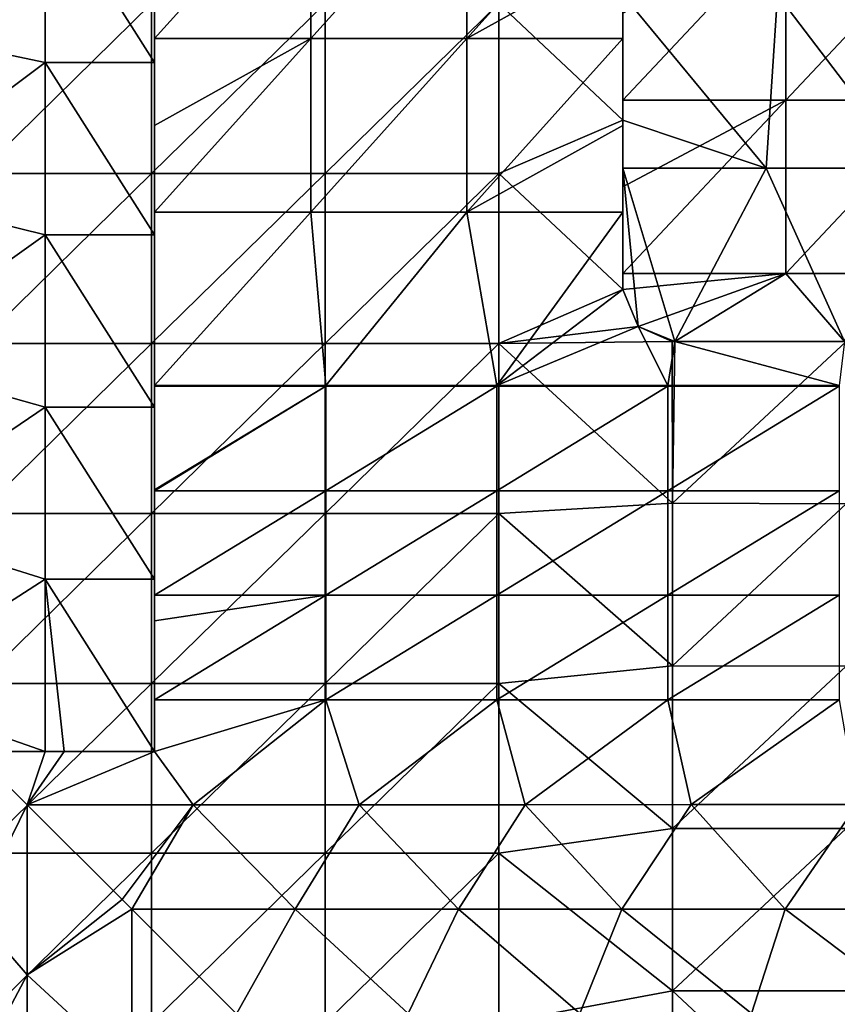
# Model space of a CAD drawing. Extents: x -3371 to -2311, y -637 to 1018.
# Tile 233 of 256: x -3250 to -3014, y 288 to 572. Entities that reach past the tile are written whole.
import ezdxf

# ---------------------------------------------------------------- set-up
doc = ezdxf.new("R2010")
doc.units = 0
doc.header["$LTSCALE"] = 33.374815
for name, color, linetype in [('101', 7, 'CONTINUOUS'), ('103', 7, 'CONTINUOUS'), ('15', 7, 'CONTINUOUS'), ('18', 7, 'CONTINUOUS'), ('21', 7, 'CONTINUOUS'), ('22', 7, 'CONTINUOUS'), ('23', 7, 'CONTINUOUS'), ('239', 7, 'CONTINUOUS'), ('240', 7, 'CONTINUOUS'), ('28', 7, 'CONTINUOUS'), ('30', 7, 'CONTINUOUS'), ('31', 7, 'CONTINUOUS'), ('85', 7, 'CONTINUOUS'), ('86', 7, 'CONTINUOUS'), ('88', 7, 'CONTINUOUS')]:
    doc.layers.add(name, color=color, linetype=linetype)

msp = doc.modelspace()

# ---------------------------------------------------------------- linework, layer by layer
at = {"layer": '101', "color": 7, "linetype": 'CONTINUOUS'}
for points in [[(-3210.77, 591.91, 1082), (-3210.77, 566.88, 1082), (-3210.77, 613.51, 1061.94), (-3210.77, 591.91, 1082)], [(-3210.77, 613.51, 1061.94), (-3210.77, 566.88, 1082), (-3210.77, 564.62, 1061.94), (-3210.77, 613.51, 1061.94)], [(-3210.77, 613.51, 1061.94), (-3210.77, 564.62, 1061.94), (-3210.77, 577.19, 1011.89), (-3210.77, 613.51, 1061.94)], [(-3210.77, 559.99, 911.84), (-3210.77, 609.66, 911.84), (-3210.77, 582.62, 961.84), (-3210.77, 559.99, 911.84)], [(-3210.77, 559.99, 911.84), (-3210.77, 582.62, 961.84), (-3210.77, 536.72, 961.84), (-3210.77, 559.99, 911.84)], [(-3210.77, 582.62, 961.84), (-3210.77, 577.19, 1011.89), (-3210.77, 536.72, 961.84), (-3210.77, 582.62, 961.84)], [(-3210.77, 577.19, 1011.89), (-3210.77, 564.62, 1061.94), (-3210.77, 530.39, 1011.89), (-3210.77, 577.19, 1011.89)], [(-3210.77, 577.19, 1011.89), (-3210.77, 530.39, 1011.89), (-3210.77, 536.72, 961.84), (-3210.77, 577.19, 1011.89)], [(-3210.77, 566.88, 1082), (-3210.77, 541.86, 1082), (-3210.77, 564.62, 1061.94), (-3210.77, 566.88, 1082)], [(-3210.77, 541.86, 1082), (-3210.77, 516.83, 1082), (-3210.77, 564.62, 1061.94), (-3210.77, 541.86, 1082)], [(-3210.77, 564.62, 1061.94), (-3210.77, 516.83, 1082), (-3210.77, 515.73, 1061.94), (-3210.77, 564.62, 1061.94)], [(-3210.77, 564.62, 1061.94), (-3210.77, 515.73, 1061.94), (-3210.77, 530.39, 1011.89), (-3210.77, 564.62, 1061.94)], [(-3210.77, 510.33, 911.84), (-3210.77, 559.99, 911.84), (-3210.77, 536.72, 961.84), (-3210.77, 510.33, 911.84)], [(-3210.77, 510.33, 911.84), (-3210.77, 536.72, 961.84), (-3210.77, 490.83, 961.84), (-3210.77, 510.33, 911.84)], [(-3210.77, 536.72, 961.84), (-3210.77, 530.39, 1011.89), (-3210.77, 490.83, 961.84), (-3210.77, 536.72, 961.84)], [(-3210.77, 530.39, 1011.89), (-3210.77, 515.73, 1061.94), (-3210.77, 483.59, 1011.89), (-3210.77, 530.39, 1011.89)], [(-3210.77, 530.39, 1011.89), (-3210.77, 483.59, 1011.89), (-3210.77, 490.83, 961.84), (-3210.77, 530.39, 1011.89)], [(-3210.77, 516.83, 1082), (-3210.77, 466.83, 1082), (-3210.77, 515.73, 1061.94), (-3210.77, 516.83, 1082)], [(-3210.77, 515.73, 1061.94), (-3210.77, 466.83, 1082), (-3210.77, 466.83, 1061.94), (-3210.77, 515.73, 1061.94)], [(-3210.77, 515.73, 1061.94), (-3210.77, 466.83, 1061.94), (-3210.77, 483.59, 1011.89), (-3210.77, 515.73, 1061.94)], [(-3210.77, 460.66, 911.84), (-3210.77, 510.33, 911.84), (-3210.77, 490.83, 961.84), (-3210.77, 460.66, 911.84)], [(-3210.77, 460.66, 911.84), (-3210.77, 490.83, 961.84), (-3210.77, 444.94, 961.84), (-3210.77, 460.66, 911.84)], [(-3210.77, 490.83, 961.84), (-3210.77, 483.59, 1011.89), (-3210.77, 444.94, 961.84), (-3210.77, 490.83, 961.84)], [(-3210.77, 466.67, 1051.51), (-3210.77, 436.79, 1011.89), (-3210.77, 483.59, 1011.89), (-3210.77, 466.67, 1051.51)], [(-3210.77, 466.83, 1051.73), (-3210.77, 466.67, 1051.51), (-3210.77, 483.59, 1011.89), (-3210.77, 466.83, 1051.73)], [(-3210.77, 483.59, 1011.89), (-3210.77, 436.79, 1011.89), (-3210.77, 444.94, 961.84), (-3210.77, 483.59, 1011.89)], [(-3210.77, 466.83, 1061.94), (-3210.77, 466.83, 1051.73), (-3210.77, 483.59, 1011.89), (-3210.77, 466.83, 1061.94)], [(-3210.77, 411, 911.84), (-3210.77, 460.66, 911.84), (-3210.77, 444.94, 961.84), (-3210.77, 411, 911.84)], [(-3210.77, 406.4, 971.59), (-3210.77, 399.04, 961.84), (-3210.77, 444.94, 961.84), (-3210.77, 406.4, 971.59)], [(-3210.77, 436.53, 1011.55), (-3210.77, 406.4, 971.59), (-3210.77, 444.94, 961.84), (-3210.77, 436.53, 1011.55)], [(-3210.77, 399.04, 961.84), (-3210.77, 411, 911.84), (-3210.77, 444.94, 961.84), (-3210.77, 399.04, 961.84)], [(-3210.77, 436.79, 1011.89), (-3210.77, 436.53, 1011.55), (-3210.77, 444.94, 961.84), (-3210.77, 436.79, 1011.89)], [(-3210.77, 376.26, 931.63), (-3210.77, 361.34, 911.84), (-3210.77, 411, 911.84), (-3210.77, 376.26, 931.63)], [(-3210.77, 399.04, 961.84), (-3210.77, 376.26, 931.63), (-3210.77, 411, 911.84), (-3210.77, 399.04, 961.84)]]:
    msp.add_3dface(points, dxfattribs=at)
at = {"layer": '103', "color": 7, "linetype": 'CONTINUOUS'}
for points in [[(-3292.32, 618.39, 911.84), (-3242.27, 609.66, 911.84), (-3292.32, 570.48, 911.84), (-3292.32, 618.39, 911.84)], [(-3242.27, 609.66, 911.84), (-3242.27, 559.99, 911.84), (-3292.32, 570.48, 911.84), (-3242.27, 609.66, 911.84)], [(-3242.27, 559.99, 911.84), (-3242.27, 609.66, 911.84), (-3210.77, 559.99, 911.84), (-3242.27, 559.99, 911.84)], [(-3210.77, 559.99, 911.84), (-3242.27, 609.66, 911.84), (-3210.77, 609.66, 911.84), (-3210.77, 559.99, 911.84)], [(-3292.32, 570.48, 911.84), (-3242.27, 559.99, 911.84), (-3292.32, 522.56, 911.84), (-3292.32, 570.48, 911.84)], [(-3242.27, 559.99, 911.84), (-3242.27, 510.33, 911.84), (-3292.32, 522.56, 911.84), (-3242.27, 559.99, 911.84)], [(-3242.27, 510.33, 911.84), (-3242.27, 559.99, 911.84), (-3210.77, 510.33, 911.84), (-3242.27, 510.33, 911.84)], [(-3210.77, 510.33, 911.84), (-3242.27, 559.99, 911.84), (-3210.77, 559.99, 911.84), (-3210.77, 510.33, 911.84)], [(-3292.32, 522.56, 911.84), (-3242.27, 510.33, 911.84), (-3292.32, 474.64, 911.84), (-3292.32, 522.56, 911.84)], [(-3242.27, 510.33, 911.84), (-3242.27, 460.66, 911.84), (-3292.32, 474.64, 911.84), (-3242.27, 510.33, 911.84)], [(-3242.27, 460.66, 911.84), (-3242.27, 510.33, 911.84), (-3210.77, 460.66, 911.84), (-3242.27, 460.66, 911.84)], [(-3210.77, 460.66, 911.84), (-3242.27, 510.33, 911.84), (-3210.77, 510.33, 911.84), (-3210.77, 460.66, 911.84)], [(-3292.32, 474.64, 911.84), (-3242.27, 460.66, 911.84), (-3292.32, 426.73, 911.84), (-3292.32, 474.64, 911.84)], [(-3242.27, 460.66, 911.84), (-3242.27, 411, 911.84), (-3292.32, 426.73, 911.84), (-3242.27, 460.66, 911.84)], [(-3242.27, 411, 911.84), (-3242.27, 460.66, 911.84), (-3210.77, 411, 911.84), (-3242.27, 411, 911.84)], [(-3210.77, 411, 911.84), (-3242.27, 460.66, 911.84), (-3210.77, 460.66, 911.84), (-3210.77, 411, 911.84)], [(-3292.32, 426.73, 911.84), (-3242.27, 411, 911.84), (-3292.32, 378.81, 911.84), (-3292.32, 426.73, 911.84)], [(-3242.27, 411, 911.84), (-3242.27, 361.34, 911.84), (-3292.32, 378.81, 911.84), (-3242.27, 411, 911.84)], [(-3210.77, 361.34, 911.84), (-3236.81, 361.34, 911.84), (-3242.27, 411, 911.84), (-3210.77, 361.34, 911.84)], [(-3210.77, 361.34, 911.84), (-3242.27, 411, 911.84), (-3210.77, 411, 911.84), (-3210.77, 361.34, 911.84)], [(-3236.81, 361.34, 911.84), (-3242.27, 361.34, 911.84), (-3242.27, 411, 911.84), (-3236.81, 361.34, 911.84)], [(-3242.27, 361.34, 911.84), (-3262.85, 361.34, 911.84), (-3292.32, 378.81, 911.84), (-3242.27, 361.34, 911.84)]]:
    msp.add_3dface(points, dxfattribs=at)
at = {"layer": '15', "color": 7, "linetype": 'CONTINUOUS'}
for points in [[(-3071.38, 483.91, 1082), (-3075.77, 494.52, 1082), (-3071.38, 483.92, 1077), (-3071.38, 483.91, 1082)], [(-3075.77, 494.52, 1082), (-3075.77, 494.52, 1077), (-3071.38, 483.92, 1077), (-3075.77, 494.52, 1082)], [(-3071.38, 483.91, 1082), (-3071.38, 483.92, 1077), (-3060.77, 479.52, 1077), (-3071.38, 483.91, 1082)], [(-3060.77, 479.52, 1082), (-3071.38, 483.91, 1082), (-3060.77, 479.52, 1077), (-3060.77, 479.52, 1082)]]:
    msp.add_3dface(points, dxfattribs=at)
at = {"layer": '18', "color": 7, "linetype": 'CONTINUOUS'}
for points in [[(-3075.77, 566.88, 1082), (-3075.77, 591.91, 1082), (-3075.77, 574.2, 1077), (-3075.77, 566.88, 1082)], [(-3075.77, 566.88, 1082), (-3075.77, 574.2, 1077), (-3075.77, 549.17, 1077), (-3075.77, 566.88, 1082)], [(-3075.77, 541.86, 1082), (-3075.77, 566.88, 1082), (-3075.77, 549.17, 1077), (-3075.77, 541.86, 1082)], [(-3075.77, 541.86, 1082), (-3075.77, 549.17, 1077), (-3075.77, 524.15, 1077), (-3075.77, 541.86, 1082)], [(-3075.77, 516.83, 1082), (-3075.77, 541.86, 1082), (-3075.77, 524.15, 1077), (-3075.77, 516.83, 1082)], [(-3075.77, 516.83, 1082), (-3075.77, 524.15, 1077), (-3075.77, 499.12, 1077), (-3075.77, 516.83, 1082)], [(-3075.77, 494.52, 1082), (-3075.77, 516.83, 1082), (-3075.77, 494.52, 1077), (-3075.77, 494.52, 1082)], [(-3075.77, 516.83, 1082), (-3075.77, 499.12, 1077), (-3075.77, 494.52, 1077), (-3075.77, 516.83, 1082)]]:
    msp.add_3dface(points, dxfattribs=at)
at = {"layer": '21', "color": 7, "linetype": 'CONTINUOUS'}
for points in [[(-3011.88, 479.52, 1082), (-3060.77, 479.52, 1082), (-3011.88, 479.52, 1077), (-3011.88, 479.52, 1082)], [(-3060.77, 479.52, 1082), (-3060.77, 479.52, 1077), (-3011.88, 479.52, 1077), (-3060.77, 479.52, 1082)]]:
    msp.add_3dface(points, dxfattribs=at)
at = {"layer": '22', "color": 7, "linetype": 'CONTINUOUS'}
for points in [[(-3075.77, 574.2, 1077), (-3028.77, 599.22, 1077), (-3075.77, 549.17, 1077), (-3075.77, 574.2, 1077)], [(-3075.77, 549.17, 1077), (-3028.77, 599.22, 1077), (-3028.77, 549.17, 1077), (-3075.77, 549.17, 1077)], [(-3028.77, 599.22, 1077), (-2981.77, 599.22, 1077), (-3028.77, 549.17, 1077), (-3028.77, 599.22, 1077)], [(-3028.77, 549.17, 1077), (-2981.77, 599.22, 1077), (-2981.77, 549.17, 1077), (-3028.77, 549.17, 1077)], [(-3075.77, 549.17, 1077), (-3028.77, 549.17, 1077), (-3075.77, 524.15, 1077), (-3075.77, 549.17, 1077)], [(-3075.77, 524.15, 1077), (-3028.77, 549.17, 1077), (-3075.77, 499.12, 1077), (-3075.77, 524.15, 1077)], [(-3075.77, 499.12, 1077), (-3028.77, 549.17, 1077), (-3028.77, 499.12, 1077), (-3075.77, 499.12, 1077)], [(-3028.77, 549.17, 1077), (-2981.77, 549.17, 1077), (-3028.77, 499.12, 1077), (-3028.77, 549.17, 1077)], [(-3028.77, 499.12, 1077), (-2981.77, 549.17, 1077), (-2981.77, 499.12, 1077), (-3028.77, 499.12, 1077)], [(-3075.77, 499.12, 1077), (-3028.77, 499.12, 1077), (-3075.77, 494.52, 1077), (-3075.77, 499.12, 1077)], [(-3075.77, 494.52, 1077), (-3028.77, 499.12, 1077), (-3071.38, 483.92, 1077), (-3075.77, 494.52, 1077)], [(-3071.38, 483.92, 1077), (-3028.77, 499.12, 1077), (-3060.77, 479.52, 1077), (-3071.38, 483.92, 1077)], [(-3060.77, 479.52, 1077), (-3028.77, 499.12, 1077), (-3011.88, 479.52, 1077), (-3060.77, 479.52, 1077)], [(-3028.77, 499.12, 1077), (-2981.77, 499.12, 1077), (-3011.88, 479.52, 1077), (-3028.77, 499.12, 1077)]]:
    msp.add_3dface(points, dxfattribs=at)
at = {"layer": '23', "color": 7, "linetype": 'CONTINUOUS'}
for points in [[(-3075.77, 494.52, 2649), (-3071.38, 483.92, 2649), (-3075.77, 494.52, 2654), (-3075.77, 494.52, 2649)], [(-3075.77, 494.52, 2654), (-3071.38, 483.92, 2649), (-3071.38, 483.91, 2654), (-3075.77, 494.52, 2654)], [(-3071.38, 483.92, 2649), (-3061.55, 479.54, 2649), (-3071.38, 483.91, 2654), (-3071.38, 483.92, 2649)], [(-3061.55, 479.54, 2649), (-3060.77, 479.52, 2649), (-3071.38, 483.91, 2654), (-3061.55, 479.54, 2649)], [(-3071.38, 483.91, 2654), (-3060.77, 479.52, 2649), (-3060.77, 479.52, 2654), (-3071.38, 483.91, 2654)]]:
    msp.add_3dface(points, dxfattribs=at)
at = {"layer": '239', "color": 7, "linetype": 'CONTINUOUS'}
for points in [[(-3075.77, 592.3, 2649), (-3111.52, 576.98, 2649), (-3075.77, 543.41, 2649), (-3075.77, 592.3, 2649)], [(-3261.67, 576.98, 2649), (-3261.67, 527.98, 2649), (-3211.62, 576.98, 2649), (-3261.67, 576.98, 2649)], [(-3211.62, 576.98, 2649), (-3261.67, 527.98, 2649), (-3211.62, 527.98, 2649), (-3211.62, 576.98, 2649)], [(-3211.62, 576.98, 2649), (-3211.62, 527.98, 2649), (-3161.57, 576.98, 2649), (-3211.62, 576.98, 2649)], [(-3161.57, 576.98, 2649), (-3211.62, 527.98, 2649), (-3161.57, 527.98, 2649), (-3161.57, 576.98, 2649)], [(-3161.57, 576.98, 2649), (-3161.57, 527.98, 2649), (-3111.52, 576.98, 2649), (-3161.57, 576.98, 2649)], [(-3111.52, 576.98, 2649), (-3161.57, 527.98, 2649), (-3111.52, 527.98, 2649), (-3111.52, 576.98, 2649)], [(-3111.52, 576.98, 2649), (-3111.52, 527.98, 2649), (-3075.77, 543.41, 2649), (-3111.52, 576.98, 2649)], [(-3075.77, 543.41, 2649), (-3111.52, 527.98, 2649), (-3075.77, 494.52, 2649), (-3075.77, 543.41, 2649)], [(-3261.67, 527.98, 2649), (-3261.67, 478.98, 2649), (-3211.62, 527.98, 2649), (-3261.67, 527.98, 2649)], [(-3211.62, 527.98, 2649), (-3261.67, 478.98, 2649), (-3211.62, 478.98, 2649), (-3211.62, 527.98, 2649)], [(-3211.62, 527.98, 2649), (-3211.62, 478.98, 2649), (-3161.57, 527.98, 2649), (-3211.62, 527.98, 2649)], [(-3161.57, 527.98, 2649), (-3211.62, 478.98, 2649), (-3161.57, 478.98, 2649), (-3161.57, 527.98, 2649)], [(-3161.57, 527.98, 2649), (-3161.57, 478.98, 2649), (-3111.52, 527.98, 2649), (-3161.57, 527.98, 2649)], [(-3111.52, 527.98, 2649), (-3161.57, 478.98, 2649), (-3111.52, 478.98, 2649), (-3111.52, 527.98, 2649)], [(-3111.52, 527.98, 2649), (-3111.52, 478.98, 2649), (-3075.77, 494.52, 2649), (-3111.52, 527.98, 2649)], [(-3075.77, 494.52, 2649), (-3111.52, 478.98, 2649), (-3071.38, 483.92, 2649), (-3075.77, 494.52, 2649)], [(-3071.38, 483.92, 2649), (-3111.52, 478.98, 2649), (-3061.55, 479.54, 2649), (-3071.38, 483.92, 2649)], [(-3261.67, 478.98, 2649), (-3261.67, 429.98, 2649), (-3211.62, 478.98, 2649), (-3261.67, 478.98, 2649)], [(-3211.62, 478.98, 2649), (-3261.67, 429.98, 2649), (-3211.62, 429.98, 2649), (-3211.62, 478.98, 2649)], [(-3211.62, 478.98, 2649), (-3211.62, 429.98, 2649), (-3161.57, 478.98, 2649), (-3211.62, 478.98, 2649)], [(-3161.57, 478.98, 2649), (-3211.62, 429.98, 2649), (-3161.57, 429.98, 2649), (-3161.57, 478.98, 2649)], [(-3161.57, 478.98, 2649), (-3161.57, 429.98, 2649), (-3111.52, 478.98, 2649), (-3161.57, 478.98, 2649)], [(-3111.52, 478.98, 2649), (-3161.57, 429.98, 2649), (-3111.52, 429.98, 2649), (-3111.52, 478.98, 2649)], [(-3061.55, 479.54, 2649), (-3111.52, 478.98, 2649), (-3061.47, 432.93, 2649), (-3061.55, 479.54, 2649)], [(-3111.52, 478.98, 2649), (-3111.52, 429.98, 2649), (-3061.47, 432.93, 2649), (-3111.52, 478.98, 2649)], [(-3061.55, 479.54, 2649), (-3061.47, 432.93, 2649), (-3060.77, 479.52, 2649), (-3061.55, 479.54, 2649)], [(-3060.77, 479.52, 2649), (-3061.47, 432.93, 2649), (-3011.42, 479.52, 2649), (-3060.77, 479.52, 2649)], [(-3011.42, 479.52, 2649), (-3061.47, 432.93, 2649), (-3011.42, 432.73, 2649), (-3011.42, 479.52, 2649)], [(-3061.47, 432.93, 2649), (-3111.52, 429.98, 2649), (-3061.47, 386.04, 2649), (-3061.47, 432.93, 2649)], [(-3061.47, 432.93, 2649), (-3061.47, 386.04, 2649), (-3011.42, 432.73, 2649), (-3061.47, 432.93, 2649)], [(-3011.42, 432.73, 2649), (-3061.47, 386.04, 2649), (-3011.42, 385.95, 2649), (-3011.42, 432.73, 2649)], [(-3261.67, 429.98, 2649), (-3261.67, 380.98, 2649), (-3211.62, 429.98, 2649), (-3261.67, 429.98, 2649)], [(-3211.62, 429.98, 2649), (-3261.67, 380.98, 2649), (-3211.62, 380.98, 2649), (-3211.62, 429.98, 2649)], [(-3211.62, 429.98, 2649), (-3211.62, 380.98, 2649), (-3161.57, 429.98, 2649), (-3211.62, 429.98, 2649)], [(-3161.57, 429.98, 2649), (-3211.62, 380.98, 2649), (-3161.57, 380.98, 2649), (-3161.57, 429.98, 2649)], [(-3161.57, 429.98, 2649), (-3161.57, 380.98, 2649), (-3111.52, 429.98, 2649), (-3161.57, 429.98, 2649)], [(-3111.52, 429.98, 2649), (-3161.57, 380.98, 2649), (-3111.52, 380.98, 2649), (-3111.52, 429.98, 2649)], [(-3111.52, 429.98, 2649), (-3111.52, 380.98, 2649), (-3061.47, 386.04, 2649), (-3111.52, 429.98, 2649)], [(-3061.47, 386.04, 2649), (-3111.52, 380.98, 2649), (-3061.47, 339.16, 2649), (-3061.47, 386.04, 2649)], [(-3061.47, 386.04, 2649), (-3061.47, 339.16, 2649), (-3011.42, 385.95, 2649), (-3061.47, 386.04, 2649)], [(-3011.42, 385.95, 2649), (-3061.47, 339.16, 2649), (-3011.42, 339.16, 2649), (-3011.42, 385.95, 2649)], [(-3261.67, 380.98, 2649), (-3261.67, 331.98, 2649), (-3211.62, 380.98, 2649), (-3261.67, 380.98, 2649)], [(-3211.62, 380.98, 2649), (-3261.67, 331.98, 2649), (-3211.62, 331.98, 2649), (-3211.62, 380.98, 2649)], [(-3211.62, 380.98, 2649), (-3211.62, 331.98, 2649), (-3161.57, 380.98, 2649), (-3211.62, 380.98, 2649)], [(-3161.57, 380.98, 2649), (-3211.62, 331.98, 2649), (-3161.57, 331.98, 2649), (-3161.57, 380.98, 2649)], [(-3161.57, 380.98, 2649), (-3161.57, 331.98, 2649), (-3111.52, 380.98, 2649), (-3161.57, 380.98, 2649)], [(-3111.52, 380.98, 2649), (-3161.57, 331.98, 2649), (-3111.52, 331.98, 2649), (-3111.52, 380.98, 2649)], [(-3111.52, 380.98, 2649), (-3111.52, 331.98, 2649), (-3061.47, 339.16, 2649), (-3111.52, 380.98, 2649)], [(-3061.47, 339.16, 2649), (-3111.52, 331.98, 2649), (-3061.47, 292.28, 2649), (-3061.47, 339.16, 2649)], [(-3061.47, 339.16, 2649), (-3061.47, 292.28, 2649), (-3011.42, 339.16, 2649), (-3061.47, 339.16, 2649)], [(-3011.42, 339.16, 2649), (-3061.47, 292.28, 2649), (-3011.42, 292.37, 2649), (-3011.42, 339.16, 2649)], [(-3261.67, 331.98, 2649), (-3261.67, 282.98, 2649), (-3211.62, 331.98, 2649), (-3261.67, 331.98, 2649)], [(-3211.62, 331.98, 2649), (-3261.67, 282.98, 2649), (-3211.62, 282.98, 2649), (-3211.62, 331.98, 2649)], [(-3211.62, 331.98, 2649), (-3211.62, 282.98, 2649), (-3161.57, 331.98, 2649), (-3211.62, 331.98, 2649)], [(-3161.57, 331.98, 2649), (-3211.62, 282.98, 2649), (-3161.57, 282.98, 2649), (-3161.57, 331.98, 2649)], [(-3161.57, 331.98, 2649), (-3161.57, 282.98, 2649), (-3111.52, 331.98, 2649), (-3161.57, 331.98, 2649)], [(-3111.52, 331.98, 2649), (-3161.57, 282.98, 2649), (-3111.52, 282.98, 2649), (-3111.52, 331.98, 2649)], [(-3111.52, 331.98, 2649), (-3111.52, 282.98, 2649), (-3061.47, 292.28, 2649), (-3111.52, 331.98, 2649)], [(-3061.47, 292.28, 2649), (-3111.52, 282.98, 2649), (-3061.47, 245.39, 2649), (-3061.47, 292.28, 2649)], [(-3011.42, 292.37, 2649), (-3061.47, 292.28, 2649), (-3011.42, 245.59, 2649), (-3011.42, 292.37, 2649)], [(-3061.47, 292.28, 2649), (-3061.47, 245.39, 2649), (-3011.42, 245.59, 2649), (-3061.47, 292.28, 2649)]]:
    msp.add_3dface(points, dxfattribs=at)
at = {"layer": '240', "color": 7, "linetype": 'CONTINUOUS'}
for points in [[(-3165.77, 566.88, 1082), (-3210.77, 566.88, 1082), (-3165.77, 616.93, 1082), (-3165.77, 566.88, 1082)], [(-3210.77, 566.88, 1082), (-3210.77, 591.91, 1082), (-3165.77, 616.93, 1082), (-3210.77, 566.88, 1082)], [(-3120.77, 566.88, 1082), (-3165.77, 566.88, 1082), (-3120.77, 616.93, 1082), (-3120.77, 566.88, 1082)], [(-3120.77, 616.93, 1082), (-3165.77, 566.88, 1082), (-3165.77, 616.93, 1082), (-3120.77, 616.93, 1082)], [(-3075.77, 591.91, 1082), (-3120.77, 566.88, 1082), (-3075.77, 616.93, 1082), (-3075.77, 591.91, 1082)], [(-3075.77, 616.93, 1082), (-3120.77, 566.88, 1082), (-3120.77, 616.93, 1082), (-3075.77, 616.93, 1082)], [(-3075.77, 566.88, 1082), (-3120.77, 566.88, 1082), (-3075.77, 591.91, 1082), (-3075.77, 566.88, 1082)], [(-3165.77, 516.83, 1082), (-3210.77, 516.83, 1082), (-3165.77, 566.88, 1082), (-3165.77, 516.83, 1082)], [(-3210.77, 516.83, 1082), (-3210.77, 541.86, 1082), (-3165.77, 566.88, 1082), (-3210.77, 516.83, 1082)], [(-3165.77, 566.88, 1082), (-3210.77, 541.86, 1082), (-3210.77, 566.88, 1082), (-3165.77, 566.88, 1082)], [(-3120.77, 516.83, 1082), (-3165.77, 516.83, 1082), (-3120.77, 566.88, 1082), (-3120.77, 516.83, 1082)], [(-3120.77, 566.88, 1082), (-3165.77, 516.83, 1082), (-3165.77, 566.88, 1082), (-3120.77, 566.88, 1082)], [(-3075.77, 541.86, 1082), (-3120.77, 516.83, 1082), (-3075.77, 566.88, 1082), (-3075.77, 541.86, 1082)], [(-3075.77, 566.88, 1082), (-3120.77, 516.83, 1082), (-3120.77, 566.88, 1082), (-3075.77, 566.88, 1082)], [(-3075.77, 516.83, 1082), (-3120.77, 516.83, 1082), (-3075.77, 541.86, 1082), (-3075.77, 516.83, 1082)], [(-3161.44, 466.83, 1082), (-3210.77, 466.83, 1082), (-3165.77, 516.83, 1082), (-3161.44, 466.83, 1082)], [(-3165.77, 516.83, 1082), (-3210.77, 466.83, 1082), (-3210.77, 516.83, 1082), (-3165.77, 516.83, 1082)], [(-3120.77, 516.83, 1082), (-3161.44, 466.83, 1082), (-3165.77, 516.83, 1082), (-3120.77, 516.83, 1082)], [(-3112.11, 466.83, 1082), (-3161.44, 466.83, 1082), (-3120.77, 516.83, 1082), (-3112.11, 466.83, 1082)], [(-3075.77, 516.83, 1082), (-3112.11, 466.83, 1082), (-3120.77, 516.83, 1082), (-3075.77, 516.83, 1082)], [(-3075.77, 494.52, 1082), (-3112.11, 466.83, 1082), (-3075.77, 516.83, 1082), (-3075.77, 494.52, 1082)], [(-3071.38, 483.91, 1082), (-3112.11, 466.83, 1082), (-3075.77, 494.52, 1082), (-3071.38, 483.91, 1082)], [(-3062.77, 466.83, 1082), (-3112.11, 466.83, 1082), (-3071.38, 483.91, 1082), (-3062.77, 466.83, 1082)], [(-3060.77, 479.52, 1082), (-3062.77, 466.83, 1082), (-3071.38, 483.91, 1082), (-3060.77, 479.52, 1082)], [(-3013.44, 466.83, 1082), (-3062.77, 466.83, 1082), (-3060.77, 479.52, 1082), (-3013.44, 466.83, 1082)], [(-3011.88, 479.52, 1082), (-3013.44, 466.83, 1082), (-3060.77, 479.52, 1082), (-3011.88, 479.52, 1082)]]:
    msp.add_3dface(points, dxfattribs=at)
at = {"layer": '28', "color": 7, "linetype": 'CONTINUOUS'}
for points in [[(-3075.77, 592.3, 2649), (-3075.77, 543.41, 2649), (-3075.77, 592.3, 2654), (-3075.77, 592.3, 2649)], [(-3075.77, 592.3, 2654), (-3075.77, 543.41, 2649), (-3075.77, 579.57, 2654), (-3075.77, 592.3, 2654)], [(-3075.77, 579.57, 2654), (-3075.77, 543.41, 2649), (-3075.77, 543.41, 2654), (-3075.77, 579.57, 2654)], [(-3075.77, 543.41, 2649), (-3075.77, 494.52, 2649), (-3075.77, 543.41, 2654), (-3075.77, 543.41, 2649)], [(-3075.77, 543.41, 2654), (-3075.77, 494.52, 2649), (-3075.77, 529.52, 2654), (-3075.77, 543.41, 2654)], [(-3075.77, 494.52, 2649), (-3075.77, 494.52, 2654), (-3075.77, 529.52, 2654), (-3075.77, 494.52, 2649)]]:
    msp.add_3dface(points, dxfattribs=at)
at = {"layer": '30', "color": 7, "linetype": 'CONTINUOUS'}
for points in [[(-3060.77, 479.52, 2649), (-3011.42, 479.52, 2649), (-3060.77, 479.52, 2654), (-3060.77, 479.52, 2649)], [(-3060.77, 479.52, 2654), (-3011.42, 479.52, 2649), (-3011.88, 479.52, 2654), (-3060.77, 479.52, 2654)]]:
    msp.add_3dface(points, dxfattribs=at)
at = {"layer": '31', "color": 7, "linetype": 'CONTINUOUS'}
for points in [[(-3075.77, 579.57, 2654), (-3075.77, 543.41, 2654), (-3034.47, 529.52, 2654), (-3075.77, 579.57, 2654)], [(-3031.19, 579.57, 2654), (-3075.77, 579.57, 2654), (-3034.47, 529.52, 2654), (-3031.19, 579.57, 2654)], [(-2993.16, 529.52, 2654), (-3031.19, 579.57, 2654), (-3034.47, 529.52, 2654), (-2993.16, 529.52, 2654)], [(-2987.24, 579.05, 2654), (-3031.19, 579.57, 2654), (-2993.16, 529.52, 2654), (-2987.24, 579.05, 2654)], [(-3075.77, 543.41, 2654), (-3075.77, 529.52, 2654), (-3034.47, 529.52, 2654), (-3075.77, 543.41, 2654)], [(-3075.77, 494.52, 2654), (-3071.38, 483.91, 2654), (-3075.77, 529.52, 2654), (-3075.77, 494.52, 2654)], [(-3071.38, 483.91, 2654), (-3060.77, 479.52, 2654), (-3075.77, 529.52, 2654), (-3071.38, 483.91, 2654)], [(-3075.77, 529.52, 2654), (-3060.77, 479.52, 2654), (-3034.47, 529.52, 2654), (-3075.77, 529.52, 2654)], [(-3034.47, 529.52, 2654), (-3060.77, 479.52, 2654), (-3011.88, 479.52, 2654), (-3034.47, 529.52, 2654)], [(-2993.16, 529.52, 2654), (-3034.47, 529.52, 2654), (-3011.88, 479.52, 2654), (-2993.16, 529.52, 2654)]]:
    msp.add_3dface(points, dxfattribs=at)
at = {"layer": '85', "color": 7, "linetype": 'CONTINUOUS'}
for points in [[(-3161.44, 466.83, 1051.73), (-3210.77, 466.83, 1051.73), (-3161.44, 466.83, 1082), (-3161.44, 466.83, 1051.73)], [(-3161.44, 466.83, 1082), (-3210.77, 466.83, 1051.73), (-3210.77, 466.83, 1061.94), (-3161.44, 466.83, 1082)], [(-3210.77, 466.83, 1082), (-3161.44, 466.83, 1082), (-3210.77, 466.83, 1061.94), (-3210.77, 466.83, 1082)], [(-3112.11, 466.83, 1051.73), (-3161.44, 466.83, 1051.73), (-3112.11, 466.83, 1082), (-3112.11, 466.83, 1051.73)], [(-3161.44, 466.83, 1051.73), (-3161.44, 466.83, 1082), (-3112.11, 466.83, 1082), (-3161.44, 466.83, 1051.73)], [(-3062.77, 466.83, 1051.73), (-3112.11, 466.83, 1051.73), (-3062.77, 466.83, 1082), (-3062.77, 466.83, 1051.73)], [(-3112.11, 466.83, 1051.73), (-3112.11, 466.83, 1082), (-3062.77, 466.83, 1082), (-3112.11, 466.83, 1051.73)], [(-3013.44, 466.83, 1051.73), (-3062.77, 466.83, 1051.73), (-3013.44, 466.83, 1082), (-3013.44, 466.83, 1051.73)], [(-3062.77, 466.83, 1051.73), (-3062.77, 466.83, 1082), (-3013.44, 466.83, 1082), (-3062.77, 466.83, 1051.73)]]:
    msp.add_3dface(points, dxfattribs=at)
at = {"layer": '86', "color": 7, "linetype": 'CONTINUOUS'}
for points in [[(-3161.44, 466.67, 1051.51), (-3210.77, 466.67, 1051.51), (-3161.44, 466.83, 1051.73), (-3161.44, 466.67, 1051.51)], [(-3161.44, 466.83, 1051.73), (-3210.77, 466.67, 1051.51), (-3210.77, 466.83, 1051.73), (-3161.44, 466.83, 1051.73)], [(-3161.44, 436.53, 1011.55), (-3210.77, 436.53, 1011.55), (-3161.44, 466.67, 1051.51), (-3161.44, 436.53, 1011.55)], [(-3161.44, 466.67, 1051.51), (-3210.77, 436.53, 1011.55), (-3210.77, 436.79, 1011.89), (-3161.44, 466.67, 1051.51)], [(-3210.77, 466.67, 1051.51), (-3161.44, 466.67, 1051.51), (-3210.77, 436.79, 1011.89), (-3210.77, 466.67, 1051.51)], [(-3112.11, 466.67, 1051.51), (-3161.44, 466.67, 1051.51), (-3112.11, 466.83, 1051.73), (-3112.11, 466.67, 1051.51)], [(-3112.11, 466.83, 1051.73), (-3161.44, 466.67, 1051.51), (-3161.44, 466.83, 1051.73), (-3112.11, 466.83, 1051.73)], [(-3112.11, 436.53, 1011.55), (-3161.44, 436.53, 1011.55), (-3112.11, 466.67, 1051.51), (-3112.11, 436.53, 1011.55)], [(-3112.11, 466.67, 1051.51), (-3161.44, 436.53, 1011.55), (-3161.44, 466.67, 1051.51), (-3112.11, 466.67, 1051.51)], [(-3062.77, 466.67, 1051.51), (-3112.11, 466.67, 1051.51), (-3062.77, 466.83, 1051.73), (-3062.77, 466.67, 1051.51)], [(-3062.77, 466.83, 1051.73), (-3112.11, 466.67, 1051.51), (-3112.11, 466.83, 1051.73), (-3062.77, 466.83, 1051.73)], [(-3062.77, 436.53, 1011.55), (-3112.11, 436.53, 1011.55), (-3062.77, 466.67, 1051.51), (-3062.77, 436.53, 1011.55)], [(-3062.77, 466.67, 1051.51), (-3112.11, 436.53, 1011.55), (-3112.11, 466.67, 1051.51), (-3062.77, 466.67, 1051.51)], [(-3013.44, 466.67, 1051.51), (-3062.77, 466.67, 1051.51), (-3013.44, 466.83, 1051.73), (-3013.44, 466.67, 1051.51)], [(-3013.44, 466.83, 1051.73), (-3062.77, 466.67, 1051.51), (-3062.77, 466.83, 1051.73), (-3013.44, 466.83, 1051.73)], [(-3013.44, 436.53, 1011.55), (-3062.77, 436.53, 1011.55), (-3013.44, 466.67, 1051.51), (-3013.44, 436.53, 1011.55)], [(-3013.44, 466.67, 1051.51), (-3062.77, 436.53, 1011.55), (-3062.77, 466.67, 1051.51), (-3013.44, 466.67, 1051.51)], [(-3161.44, 406.4, 971.59), (-3210.77, 406.4, 971.59), (-3161.44, 436.53, 1011.55), (-3161.44, 406.4, 971.59)], [(-3161.44, 436.53, 1011.55), (-3210.77, 406.4, 971.59), (-3210.77, 436.53, 1011.55), (-3161.44, 436.53, 1011.55)], [(-3112.11, 406.4, 971.59), (-3161.44, 406.4, 971.59), (-3112.11, 436.53, 1011.55), (-3112.11, 406.4, 971.59)], [(-3112.11, 436.53, 1011.55), (-3161.44, 406.4, 971.59), (-3161.44, 436.53, 1011.55), (-3112.11, 436.53, 1011.55)], [(-3062.77, 406.4, 971.59), (-3112.11, 406.4, 971.59), (-3062.77, 436.53, 1011.55), (-3062.77, 406.4, 971.59)], [(-3062.77, 436.53, 1011.55), (-3112.11, 406.4, 971.59), (-3112.11, 436.53, 1011.55), (-3062.77, 436.53, 1011.55)], [(-3013.44, 406.4, 971.59), (-3062.77, 406.4, 971.59), (-3013.44, 436.53, 1011.55), (-3013.44, 406.4, 971.59)], [(-3013.44, 436.53, 1011.55), (-3062.77, 406.4, 971.59), (-3062.77, 436.53, 1011.55), (-3013.44, 436.53, 1011.55)], [(-3161.44, 376.26, 931.63), (-3210.77, 376.26, 931.63), (-3161.44, 406.4, 971.59), (-3161.44, 376.26, 931.63)], [(-3161.44, 406.4, 971.59), (-3210.77, 376.26, 931.63), (-3210.77, 399.04, 961.84), (-3161.44, 406.4, 971.59)], [(-3210.77, 406.4, 971.59), (-3161.44, 406.4, 971.59), (-3210.77, 399.04, 961.84), (-3210.77, 406.4, 971.59)], [(-3112.11, 376.26, 931.63), (-3161.44, 376.26, 931.63), (-3112.11, 406.4, 971.59), (-3112.11, 376.26, 931.63)], [(-3112.11, 406.4, 971.59), (-3161.44, 376.26, 931.63), (-3161.44, 406.4, 971.59), (-3112.11, 406.4, 971.59)], [(-3062.77, 376.26, 931.63), (-3112.11, 376.26, 931.63), (-3062.77, 406.4, 971.59), (-3062.77, 376.26, 931.63)], [(-3062.77, 406.4, 971.59), (-3112.11, 376.26, 931.63), (-3112.11, 406.4, 971.59), (-3062.77, 406.4, 971.59)], [(-3013.44, 376.26, 931.63), (-3062.77, 376.26, 931.63), (-3013.44, 406.4, 971.59), (-3013.44, 376.26, 931.63)], [(-3013.44, 406.4, 971.59), (-3062.77, 376.26, 931.63), (-3062.77, 406.4, 971.59), (-3013.44, 406.4, 971.59)], [(-3210.77, 376.26, 931.63), (-3161.44, 376.26, 931.63), (-3210.77, 361.34, 911.84), (-3210.77, 376.26, 931.63)], [(-3210.77, 361.34, 911.84), (-3161.44, 376.26, 931.63), (-3199.61, 345.98, 891.48), (-3210.77, 361.34, 911.84)], [(-3199.61, 345.98, 891.48), (-3161.44, 376.26, 931.63), (-3151.76, 345.99, 891.5), (-3199.61, 345.98, 891.48)], [(-3161.44, 376.26, 931.63), (-3112.11, 376.26, 931.63), (-3151.76, 345.99, 891.5), (-3161.44, 376.26, 931.63)], [(-3151.76, 345.99, 891.5), (-3112.11, 376.26, 931.63), (-3103.9, 346, 891.51), (-3151.76, 345.99, 891.5)], [(-3112.11, 376.26, 931.63), (-3062.77, 376.26, 931.63), (-3103.9, 346, 891.51), (-3112.11, 376.26, 931.63)], [(-3103.9, 346, 891.51), (-3062.77, 376.26, 931.63), (-3056.05, 346.01, 891.52), (-3103.9, 346, 891.51)], [(-3062.77, 376.26, 931.63), (-3013.44, 376.26, 931.63), (-3056.05, 346.01, 891.52), (-3062.77, 376.26, 931.63)], [(-3056.05, 346.01, 891.52), (-3013.44, 376.26, 931.63), (-3008.19, 346.02, 891.53), (-3056.05, 346.01, 891.52)], [(-3262.85, 361.34, 911.84), (-3242.27, 361.34, 911.84), (-3247.47, 345.98, 891.47), (-3262.85, 361.34, 911.84)], [(-3236.81, 361.34, 911.84), (-3210.77, 361.34, 911.84), (-3247.47, 345.98, 891.47), (-3236.81, 361.34, 911.84)], [(-3247.47, 345.98, 891.47), (-3210.77, 361.34, 911.84), (-3199.61, 345.98, 891.48), (-3247.47, 345.98, 891.47)], [(-3242.27, 361.34, 911.84), (-3236.81, 361.34, 911.84), (-3247.47, 345.98, 891.47), (-3242.27, 361.34, 911.84)], [(-3247.47, 345.98, 891.47), (-3199.61, 345.98, 891.48), (-3220.07, 318.62, 855.2), (-3247.47, 345.98, 891.47)], [(-3220.07, 318.62, 855.2), (-3199.61, 345.98, 891.48), (-3217.3, 315.86, 851.54), (-3220.07, 318.62, 855.2)], [(-3217.3, 315.86, 851.54), (-3199.61, 345.98, 891.48), (-3170.22, 315.87, 851.55), (-3217.3, 315.86, 851.54)], [(-3199.61, 345.98, 891.48), (-3151.76, 345.99, 891.5), (-3170.22, 315.87, 851.55), (-3199.61, 345.98, 891.48)], [(-3170.22, 315.87, 851.55), (-3151.76, 345.99, 891.5), (-3123.15, 315.87, 851.56), (-3170.22, 315.87, 851.55)], [(-3151.76, 345.99, 891.5), (-3103.9, 346, 891.51), (-3123.15, 315.87, 851.56), (-3151.76, 345.99, 891.5)], [(-3123.15, 315.87, 851.56), (-3103.9, 346, 891.51), (-3076.08, 315.88, 851.57), (-3123.15, 315.87, 851.56)], [(-3103.9, 346, 891.51), (-3056.05, 346.01, 891.52), (-3076.08, 315.88, 851.57), (-3103.9, 346, 891.51)], [(-3076.08, 315.88, 851.57), (-3056.05, 346.01, 891.52), (-3029, 315.89, 851.58), (-3076.08, 315.88, 851.57)], [(-3056.05, 346.01, 891.52), (-3008.19, 346.02, 891.53), (-3029, 315.89, 851.58), (-3056.05, 346.01, 891.52)], [(-3029, 315.89, 851.58), (-3008.19, 346.02, 891.53), (-2981.93, 315.9, 851.59), (-3029, 315.89, 851.58)], [(-3217.3, 315.86, 851.54), (-3170.22, 315.87, 851.55), (-3187.13, 285.74, 811.6), (-3217.3, 315.86, 851.54)], [(-3187.13, 285.74, 811.6), (-3170.22, 315.87, 851.55), (-3137.64, 285.75, 811.61), (-3187.13, 285.74, 811.6)], [(-3170.22, 315.87, 851.55), (-3123.15, 315.87, 851.56), (-3137.64, 285.75, 811.61), (-3170.22, 315.87, 851.55)], [(-3137.64, 285.75, 811.61), (-3123.15, 315.87, 851.56), (-3088.15, 285.76, 811.62), (-3137.64, 285.75, 811.61)], [(-3123.15, 315.87, 851.56), (-3076.08, 315.88, 851.57), (-3088.15, 285.76, 811.62), (-3123.15, 315.87, 851.56)], [(-3088.15, 285.76, 811.62), (-3076.08, 315.88, 851.57), (-3038.67, 285.76, 811.63), (-3088.15, 285.76, 811.62)], [(-3076.08, 315.88, 851.57), (-3029, 315.89, 851.58), (-3038.67, 285.76, 811.63), (-3076.08, 315.88, 851.57)], [(-3038.67, 285.76, 811.63), (-3029, 315.89, 851.58), (-2989.18, 285.77, 811.64), (-3038.67, 285.76, 811.63)], [(-3029, 315.89, 851.58), (-2981.93, 315.9, 851.59), (-2989.18, 285.77, 811.64), (-3029, 315.89, 851.58)]]:
    msp.add_3dface(points, dxfattribs=at)
at = {"layer": '88', "color": 7, "linetype": 'CONTINUOUS'}
for points in [[(-3262.85, 361.34, 911.84), (-3247.47, 345.98, 891.47), (-3262.85, 314.67, 911.84), (-3262.85, 361.34, 911.84)], [(-3262.85, 314.67, 911.84), (-3247.47, 345.98, 891.47), (-3247.47, 296.9, 891.47), (-3262.85, 314.67, 911.84)], [(-3247.47, 345.98, 891.47), (-3220.07, 318.62, 855.2), (-3247.47, 296.9, 891.47), (-3247.47, 345.98, 891.47)], [(-3217.3, 315.86, 851.54), (-3247.47, 296.9, 891.47), (-3220.07, 318.62, 855.2), (-3217.3, 315.86, 851.54)], [(-3217.3, 315.86, 851.54), (-3217.3, 269.1, 851.54), (-3247.47, 296.9, 891.47), (-3217.3, 315.86, 851.54)], [(-3217.3, 315.86, 851.54), (-3187.13, 285.74, 811.6), (-3217.3, 269.1, 851.54), (-3217.3, 315.86, 851.54)], [(-3262.85, 268, 911.84), (-3262.85, 314.67, 911.84), (-3247.47, 296.9, 891.47), (-3262.85, 268, 911.84)], [(-3247.47, 247.82, 891.47), (-3262.85, 268, 911.84), (-3247.47, 296.9, 891.47), (-3247.47, 247.82, 891.47)], [(-3217.3, 269.1, 851.54), (-3247.47, 247.82, 891.47), (-3247.47, 296.9, 891.47), (-3217.3, 269.1, 851.54)]]:
    msp.add_3dface(points, dxfattribs=at)

doc.saveas('drawing.dxf')
